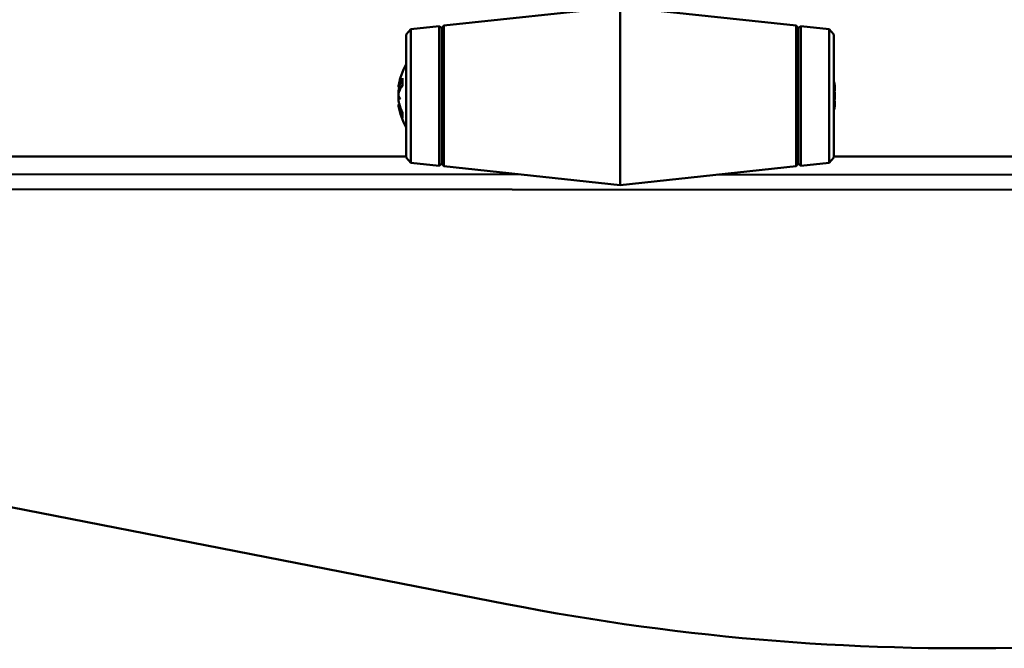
# Model space of a CAD drawing. Header units: inches. Extents: x 3.3 to 44.7, y 1.4 to 39.2.
# Tile 54 of 85: x 36.1 to 40.2, y 1.4 to 4.1. Entities that reach past the tile are written whole.
import ezdxf

# ---------------------------------------------------------------- set-up
doc = ezdxf.new("R2010")
doc.units = ezdxf.units.IN
doc.header["$MEASUREMENT"] = 0
doc.layers.add('Visible (ANSI)', color=7, linetype='Continuous', lineweight=50)
doc.layers.add('Visible Narrow (ANSI)', color=7, linetype='Continuous', lineweight=35)

msp = doc.modelspace()

# ---------------------------------------------------------------- linework, layer by layer
at = {"layer": 'Visible (ANSI)'}
for p, q in [((37.8861, 4.0697), (38.6273, 4.1487)), ((38.6273, 4.1487), (38.6273, 3.3987)), ((39.3685, 4.0697), (38.6273, 4.1487)), ((37.7472, 4.0549), (37.8663, 4.0676)), ((37.8663, 4.0676), (37.8663, 3.4799)), ((37.8773, 4.0587), (37.8663, 4.0676)), ((37.8773, 4.0587), (37.8861, 4.0697)), ((37.8773, 4.0587), (37.8773, 3.4887)), ((37.8861, 3.4778), (37.8861, 4.0697)), ((39.3685, 4.0697), (39.3685, 3.4778)), ((39.3773, 4.0587), (39.3685, 4.0697)), ((39.3773, 4.0587), (39.3882, 4.0676)), ((39.3773, 4.0587), (39.3773, 3.4887)), ((39.3882, 3.4799), (39.3882, 4.0676)), ((39.5074, 4.0549), (39.3882, 4.0676)), ((37.7273, 4.0327), (37.7472, 4.0549)), ((37.7273, 3.5147), (37.7273, 4.0327)), ((37.7472, 4.0549), (37.7472, 3.4926)), ((39.5074, 3.4926), (39.5074, 4.0549)), ((39.5273, 4.0327), (39.5074, 4.0549)), ((39.5273, 4.0327), (39.5273, 3.5147)), ((37.696, 3.8149), (37.6962, 3.8149)), ((37.6962, 3.8105), (37.7066, 3.8096)), ((37.7125, 3.8464), (37.7125, 3.8178)), ((39.531, 3.8148), (39.5292, 3.8146)), ((37.696, 3.7325), (37.7002, 3.7329)), ((37.6962, 3.7369), (37.6989, 3.7372)), ((39.5304, 3.7437), (39.5273, 3.744)), ((39.531, 3.7327), (39.5303, 3.7328)), ((37.7125, 3.7042), (37.7125, 3.6839)), ((20.9807, 3.5186), (37.7273, 3.5186)), ((37.7273, 3.5147), (37.7472, 3.4926)), ((37.7472, 3.4926), (37.8663, 3.4799)), ((37.8773, 3.4887), (37.8663, 3.4799)), ((37.8773, 3.4887), (37.8861, 3.4778)), ((39.3773, 3.4887), (39.3685, 3.4778)), ((39.3773, 3.4887), (39.3882, 3.4799)), ((39.5074, 3.4926), (39.3882, 3.4799)), ((39.5273, 3.5147), (39.5074, 3.4926)), ((39.5273, 3.5186), (43.6784, 3.5186)), ((35.0275, 3.4449), (38.2115, 3.4431)), ((37.8861, 3.4778), (38.6273, 3.3987)), ((39.3685, 3.4778), (38.6273, 3.3987)), ((39.0387, 3.4426), (43.7571, 3.4399)), ((43.8201, 3.3769), (35.0274, 3.3819)), ((38.1517, 1.6355), (35.5368, 2.1468))]:
    msp.add_line(p, q, dxfattribs=at)
for centre, radius, start, end in [((37.9636, 3.7737), 0.2708, 150.762, 170.9829), ((39.2633, 3.7737), 0.2708, 9.1353, 12.957), ((37.9636, 3.7737), 0.2708, 189.0171, 209.238), ((39.2633, 3.7737), 0.2708, 347.043, 350.8647), ((40.0709, 11.4496), 10, 258.9351, 285.08954)]:
    msp.add_arc(centre, radius, start, end, dxfattribs=at)
for centre, major_axis, ratio, start_param, end_param in [((37.9568, 3.7768), (-0.1089, -0.2448), 0.981775, 4.844878, 4.97421), ((37.9568, 3.765), (-0.211, 0.1651), 0.959481, 0.35114, 0.480472), ((37.6667, 3.8282), (-0.0686, 0.0028), 0.148914, 2.025667, 2.028828), ((37.9622, 3.7621), (-0.2684, 0.0323), 0.684182, 5.975665, 6.172967), ((37.9622, 3.7877), (-0.269, -0.0269), 0.484523, 5.84502, 6.042322), ((37.9622, 3.7847), (-0.2682, -0.0342), 0.724085, 5.97881, 5.998821), ((39.2647, 3.7695), (0.2569, 0.0841), 0.959972, 6.171038, 6.20366), ((39.2647, 3.7817), (0.2663, -0.0469), 0.864699, 0.343574, 0.376196), ((39.5603, 3.8204), (-0.0686, 0.0038), 0.145069, 1.11308, 1.130096), ((39.2702, 3.7858), (0.233, -0.1322), 0.936063, 0.651848, 0.658613), ((37.9568, 3.736), (-0.2637, 0.0477), 0.221909, 0.203689, 0.333021), ((39.2702, 3.7369), (0.2635, 0.0489), 0.305995, 0.106846, 0.170554), ((39.2702, 3.8084), (0.2629, -0.0519), 0.441366, 0.250388, 0.314097), ((39.5603, 3.802), (-0.0686, -0.0115), 0.046265, 1.070261, 1.114206), ((37.6667, 3.7572), (0.0686, 0.0121), 0.011646, 1.029614, 1.11993), ((37.9568, 3.8124), (-0.2639, -0.0467), 0.077234, 0.14989, 0.279222), ((37.9622, 3.7628), (-0.2682, 0.0342), 0.724085, 0.284364, 0.481666), ((39.2647, 3.7584), (0.2693, 0.0244), 0.266193, 6.034015, 6.066637), ((39.5603, 3.761), (0.0686, 0.0109), 0.066941, 2.009016, 2.062571), ((39.5603, 3.7455), (-0.0686, 0.0115), 0.046265, 5.168979, 5.222534), ((39.2647, 3.7876), (0.269, -0.0271), 0.494671, 6.107996, 6.140618), ((39.2702, 3.7617), (0.233, 0.1322), 0.936063, 5.567629, 5.631338), ((39.2702, 3.7911), (0.2494, -0.0981), 0.880365, 0.106175, 0.169883), ((39.2702, 3.7391), (0.2629, 0.0519), 0.441366, 5.97904, 6.032797), ((39.5603, 3.7207), (0.0686, -0.0055), 0.13599, 2.030566, 2.038916), ((37.9622, 3.7815), (-0.2661, -0.0479), 0.870426, 0.037075, 0.234377)]:
    msp.add_ellipse(centre, major_axis=major_axis, ratio=ratio, start_param=start_param, end_param=end_param, dxfattribs=at)
for points, knots in [([(37.6964, 3.8179), (37.6964, 3.8178), (37.6964, 3.8178), (37.6962, 3.8167), (37.6961, 3.8158), (37.696, 3.8151), (37.696, 3.815), (37.696, 3.8149)], [0.02817592, 0.02817592, 0.02817592, 0.02817592, 0.02861542, 0.02861542, 0.04266381, 0.04266381, 0.05114162, 0.05114162, 0.05114162, 0.05114162]), ([(37.6979, 3.8145), (37.6975, 3.8132), (37.6971, 3.8121), (37.6966, 3.8108), (37.6963, 3.8105), (37.6961, 3.8106), (37.696, 3.8111), (37.696, 3.8127), (37.6961, 3.8138), (37.6963, 3.8156), (37.6963, 3.8161), (37.6964, 3.8167)], [0, 0, 0, 0, 0.01429788, 0.01429788, 0.02859576, 0.02859576, 0.04258156, 0.04258156, 0.05656736, 0.05656736, 0.06157061, 0.06157061, 0.06157061, 0.06157061]), ([(39.531, 3.8148), (39.531, 3.8148), (39.531, 3.8152), (39.5308, 3.8166), (39.5306, 3.8176), (39.5301, 3.8204), (39.5298, 3.822), (39.5293, 3.8243), (39.5292, 3.8249), (39.5291, 3.8255)], [0.04276649, 0.04276649, 0.04276649, 0.04276649, 0.0567122, 0.0567122, 0.07082649, 0.07082649, 0.08494078, 0.08494078, 0.08976122, 0.08976122, 0.08976122, 0.08976122]), ([(39.5291, 3.8151), (39.5295, 3.8134), (39.5298, 3.8115), (39.5304, 3.8076), (39.5306, 3.8056), (39.5309, 3.802), (39.531, 3.8003), (39.531, 3.7972), (39.5309, 3.7959), (39.5307, 3.7946), (39.5306, 3.7943), (39.5305, 3.7941)], [0, 0, 0, 0, 0.01429788, 0.01429788, 0.02859576, 0.02859576, 0.04258156, 0.04258156, 0.05656736, 0.05656736, 0.06157061, 0.06157061, 0.06157061, 0.06157061]), ([(39.5307, 3.8042), (39.5307, 3.8043), (39.5307, 3.8043), (39.5309, 3.8048), (39.531, 3.8057), (39.531, 3.8081), (39.5309, 3.8096), (39.5307, 3.8118), (39.5306, 3.8124), (39.5305, 3.813)], [0.02746452, 0.02746452, 0.02746452, 0.02746452, 0.02859576, 0.02859576, 0.04258156, 0.04258156, 0.05656736, 0.05656736, 0.06157061, 0.06157061, 0.06157061, 0.06157061]), ([(37.6979, 3.8064), (37.6975, 3.805), (37.6971, 3.8033), (37.6966, 3.7996), (37.6963, 3.7976), (37.6961, 3.7939), (37.696, 3.792), (37.696, 3.7884), (37.6961, 3.7868), (37.6962, 3.7853), (37.6963, 3.7851), (37.6963, 3.7849)], [0, 0, 0, 0, 0.01429788, 0.01429788, 0.02859576, 0.02859576, 0.04258156, 0.04258156, 0.05656736, 0.05656736, 0.05905044, 0.05905044, 0.05905044, 0.05905044]), ([(37.6964, 3.7709), (37.6964, 3.7709), (37.6964, 3.771), (37.6962, 3.7725), (37.6961, 3.7743), (37.696, 3.7781), (37.696, 3.7801), (37.6962, 3.7837), (37.6964, 3.7856), (37.6969, 3.789), (37.6972, 3.7905), (37.6976, 3.7919), (37.6977, 3.7923), (37.6979, 3.7926)], [0.02817701, 0.02817701, 0.02817701, 0.02817701, 0.02875644, 0.02875644, 0.04273434, 0.04273434, 0.05671223, 0.05671223, 0.07082652, 0.07082652, 0.08494082, 0.08494082, 0.08976125, 0.08976125, 0.08976125, 0.08976125]), ([(37.6961, 3.7737), (37.6961, 3.7729), (37.696, 3.7721), (37.696, 3.7694), (37.696, 3.7674), (37.6961, 3.7646), (37.6962, 3.7636), (37.6963, 3.7626)], [0.03646349, 0.03646349, 0.03646349, 0.03646349, 0.04273434, 0.04273434, 0.05671223, 0.05671223, 0.0643554, 0.0643554, 0.0643554, 0.0643554]), ([(39.5305, 3.7869), (39.5306, 3.7869), (39.5306, 3.7868), (39.5308, 3.785), (39.5309, 3.7831), (39.531, 3.7792), (39.531, 3.7772), (39.5308, 3.7738), (39.5306, 3.7721), (39.5301, 3.7693), (39.5298, 3.7682), (39.5293, 3.7672), (39.5292, 3.767), (39.5291, 3.7668)], [0.02817701, 0.02817701, 0.02817701, 0.02817701, 0.02875644, 0.02875644, 0.04273434, 0.04273434, 0.05671223, 0.05671223, 0.07090098, 0.07090098, 0.08508973, 0.08508973, 0.08976579, 0.08976579, 0.08976579, 0.08976579]), ([(39.5305, 3.7606), (39.5306, 3.7606), (39.5306, 3.7607), (39.5308, 3.7625), (39.5309, 3.7644), (39.531, 3.7683), (39.531, 3.7703), (39.5308, 3.7726), (39.5308, 3.7732), (39.5307, 3.7737)], [0.02817701, 0.02817701, 0.02817701, 0.02817701, 0.02875644, 0.02875644, 0.04273434, 0.04273434, 0.05671223, 0.05671223, 0.06168547, 0.06168547, 0.06168547, 0.06168547]), ([(37.6979, 3.7411), (37.6975, 3.7424), (37.6971, 3.7442), (37.6966, 3.7479), (37.6963, 3.7499), (37.6961, 3.7536), (37.696, 3.7555), (37.696, 3.7591), (37.6961, 3.7607), (37.6963, 3.7624), (37.6963, 3.7628), (37.6964, 3.7632)], [0, 0, 0, 0, 0.01429788, 0.01429788, 0.02859576, 0.02859576, 0.04258156, 0.04258156, 0.05656736, 0.05656736, 0.06157061, 0.06157061, 0.06157061, 0.06157061]), ([(37.6962, 3.7369), (37.6962, 3.7369), (37.6962, 3.7369), (37.6961, 3.7369), (37.696, 3.7364), (37.696, 3.7349), (37.6961, 3.7338), (37.6962, 3.7326)], [0.02743141, 0.02743141, 0.02743141, 0.02743141, 0.02859576, 0.02859576, 0.04258156, 0.04258156, 0.05580048, 0.05580048, 0.05580048, 0.05580048]), ([(37.6961, 3.7313), (37.6961, 3.7316), (37.696, 3.7319), (37.696, 3.7326), (37.696, 3.7326), (37.6962, 3.7321), (37.6964, 3.7314), (37.6969, 3.7295), (37.6972, 3.7281), (37.6976, 3.7262), (37.6977, 3.7256), (37.6979, 3.7251)], [0.03645802, 0.03645802, 0.03645802, 0.03645802, 0.04266381, 0.04266381, 0.0567122, 0.0567122, 0.07082649, 0.07082649, 0.08494078, 0.08494078, 0.08976122, 0.08976122, 0.08976122, 0.08976122]), ([(39.5291, 3.7419), (39.5295, 3.7427), (39.5298, 3.7434), (39.5304, 3.7438), (39.5306, 3.7436), (39.5309, 3.7426), (39.531, 3.7418), (39.531, 3.7394), (39.5309, 3.7379), (39.5307, 3.7357), (39.5306, 3.7351), (39.5305, 3.7345)], [0, 0, 0, 0, 0.01429788, 0.01429788, 0.02859576, 0.02859576, 0.04258156, 0.04258156, 0.05656736, 0.05656736, 0.06157061, 0.06157061, 0.06157061, 0.06157061]), ([(39.5307, 3.7433), (39.5307, 3.7434), (39.5307, 3.7435), (39.5309, 3.7454), (39.531, 3.7472), (39.531, 3.7503), (39.5309, 3.7516), (39.5307, 3.7529), (39.5306, 3.7532), (39.5305, 3.7534)], [0.02746452, 0.02746452, 0.02746452, 0.02746452, 0.02859576, 0.02859576, 0.04258156, 0.04258156, 0.05656736, 0.05656736, 0.06157061, 0.06157061, 0.06157061, 0.06157061]), ([(39.5305, 3.7315), (39.5306, 3.7316), (39.5306, 3.7316), (39.5308, 3.7323), (39.5309, 3.7327), (39.531, 3.7327), (39.531, 3.7323), (39.5308, 3.7314), (39.5308, 3.7311), (39.5307, 3.7307)], [0.02817592, 0.02817592, 0.02817592, 0.02817592, 0.02861542, 0.02861542, 0.04266381, 0.04266381, 0.0567122, 0.0567122, 0.06168543, 0.06168543, 0.06168543, 0.06168543])]:
    msp.add_open_spline(points, degree=3, knots=knots, dxfattribs=at)
for points in [[(37.7125, 3.8464), (37.7125, 3.8471), (37.7127, 3.8479), (37.7131, 3.8485)], [(37.7131, 3.6812), (37.7127, 3.682), (37.7125, 3.683), (37.7125, 3.6839)]]:
    msp.add_open_spline(points, degree=3, dxfattribs=at)
at = {"layer": 'Visible Narrow (ANSI)'}
for p, q in [((37.6979, 3.8145), (37.7094, 3.8137)), ((37.7131, 3.8485), (37.7131, 3.8186)), ((39.5291, 3.8255), (39.5273, 3.8254)), ((37.6979, 3.8064), (37.7049, 3.8068)), ((39.5291, 3.7419), (39.5273, 3.742)), ((37.6979, 3.7251), (37.7029, 3.7253)), ((37.7131, 3.7031), (37.7131, 3.6812))]:
    msp.add_line(p, q, dxfattribs=at)

doc.saveas('drawing.dxf')
